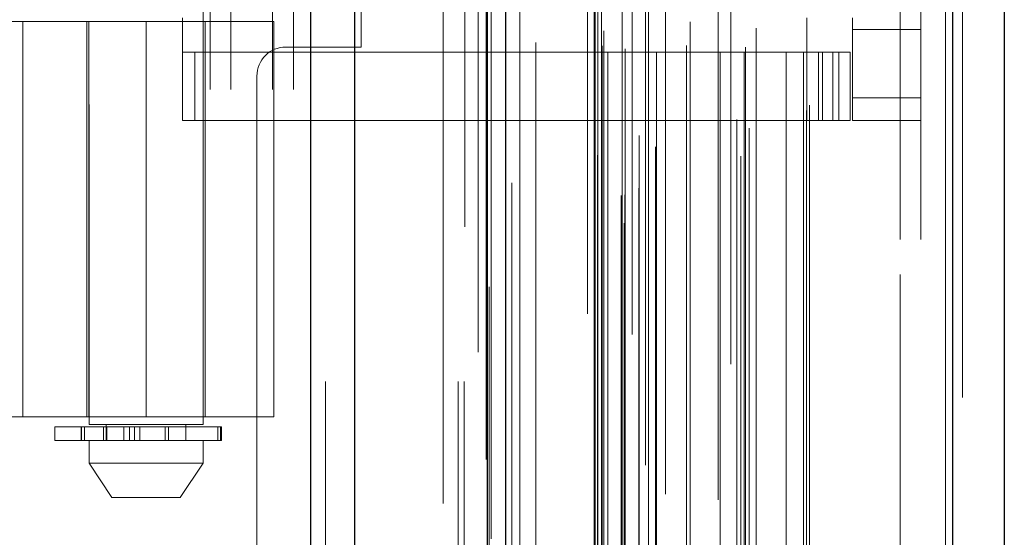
# Model space of a CAD drawing. Header units: inches. Extents: x 0.2 to 10.8, y 0.2 to 8.2.
# Tile 37 of 127: x 1.9275 to 2.0692, y 4.0766 to 4.1511. Entities that reach past the tile are written whole.
import ezdxf

# ---------------------------------------------------------------- set-up
doc = ezdxf.new("R2010")
doc.units = ezdxf.units.IN
doc.header["$MEASUREMENT"] = 0
doc.linetypes.add('HIDDEN', pattern=[0.07500000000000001, 0.05, -0.025])

msp = doc.modelspace()

# ---------------------------------------------------------------- linework, layer by layer
at = {"color": 7, "linetype": 'Continuous', "lineweight": 25}
for p, q in [((1.969385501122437, 2.999052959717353), (1.969385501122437, 5.444882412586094)), ((1.975749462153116, 2.999052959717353), (1.975749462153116, 5.443702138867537)), ((1.994825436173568, 2.999052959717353), (1.994825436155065, 5.434728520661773)), ((1.997461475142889, 2.999052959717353), (1.997461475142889, 5.43446962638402)), ((2.010264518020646, 5.408765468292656), (2.010264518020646, 3.02515738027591)), ((2.061785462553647, 5.399680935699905), (2.061785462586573, 3.034241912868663)), ((2.069222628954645, 5.396735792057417), (2.069222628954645, 3.037187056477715))]:
    msp.add_line(p, q, dxfattribs=at)
at = {"color": 7, "linetype": 'HIDDEN', "lineweight": 18}
for p, q in [((1.969385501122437, 5.444882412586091), (1.969385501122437, 2.999052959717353)), ((1.969385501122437, 5.444882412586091), (1.969385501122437, 2.999052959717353)), ((1.969385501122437, 2.999052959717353), (1.969385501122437, 5.444882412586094)), ((1.971506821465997, 2.999052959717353), (1.971506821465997, 5.443702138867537)), ((1.971506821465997, 2.999052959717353), (1.971506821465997, 5.443702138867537)), ((1.975749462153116, 2.999052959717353), (1.975749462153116, 5.443702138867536)), ((1.990582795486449, 2.999052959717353), (1.990582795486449, 5.434728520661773)), ((1.990582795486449, 2.999052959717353), (1.990582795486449, 5.434728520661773)), ((1.991461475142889, 2.999052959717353), (1.991461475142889, 5.43446962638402)), ((1.994825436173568, 2.999052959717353), (1.994825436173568, 5.434728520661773)), ((1.995079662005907, 3.012687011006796), (1.995079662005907, 5.42123583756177)), ((2.014490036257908, 3.021823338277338), (2.014490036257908, 5.412099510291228)), ((2.014490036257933, 3.021823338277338), (2.014490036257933, 5.412099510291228)), ((2.009222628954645, 5.408765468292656), (2.009222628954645, 3.02515738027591)), ((2.014064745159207, 3.025827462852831), (2.014064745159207, 5.408095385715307)), ((2.014574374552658, 3.025917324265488), (2.014574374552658, 5.408005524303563)), ((1.998334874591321, 3.027645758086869), (1.998334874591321, 5.406282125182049)), ((2.016627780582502, 3.026891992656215), (2.016627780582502, 5.40703085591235)), ((2.015635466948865, 5.405785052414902), (2.015635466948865, 3.028146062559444)), ((2.01018902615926, 3.030641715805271), (2.01018902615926, 5.403281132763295)), ((2.010162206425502, 5.403071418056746), (2.010162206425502, 3.030851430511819)), ((2.01064054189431, 3.03160536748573), (2.01064054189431, 5.402317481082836)), ((2.010640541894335, 3.03160536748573), (2.010640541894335, 5.402317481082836)), ((2.03130234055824, 3.031455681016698), (2.03130234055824, 5.402467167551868)), ((2.019025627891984, 3.032800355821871), (2.019025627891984, 5.401128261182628)), ((2.029870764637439, 5.401543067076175), (2.029870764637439, 3.032383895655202)), ((2.01665879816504, 3.034439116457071), (2.01665879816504, 5.399483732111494)), ((2.060743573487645, 5.399680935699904), (2.060743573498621, 3.034241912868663)), ((2.060743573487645, 3.034241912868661), (2.060743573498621, 5.399680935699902)), ((2.061785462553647, 3.034241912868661), (2.061785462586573, 5.399680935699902)), ((2.032482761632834, 3.035488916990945), (2.032482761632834, 5.398437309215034)), ((2.030718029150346, 3.036758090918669), (2.030718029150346, 5.397164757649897)), ((2.063222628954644, 5.396735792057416), (2.063222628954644, 3.037187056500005)), ((2.001771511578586, 3.038918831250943), (2.001771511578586, 5.39500430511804)), ((2.040734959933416, 3.038060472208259), (2.040734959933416, 5.395862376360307)), ((2.041167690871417, 3.038791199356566), (2.041167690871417, 5.395131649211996)), ((2.01131149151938, 3.047341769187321), (2.01131149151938, 5.386581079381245)), ((2.011311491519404, 3.047341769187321), (2.011311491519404, 5.386581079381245)), ((2.01215452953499, 3.046508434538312), (2.01215452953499, 5.387414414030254)), ((2.012154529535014, 3.046508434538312), (2.012154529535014, 5.387414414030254)), ((2.014228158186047, 5.387414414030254), (2.014228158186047, 3.046508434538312)), ((2.014228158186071, 3.046508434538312), (2.014228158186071, 5.387414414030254)), ((2.014644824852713, 3.046925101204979), (2.014644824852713, 5.386997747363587)), ((2.01756149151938, 5.386997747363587), (2.01756149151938, 3.046925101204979)), ((2.017978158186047, 3.046508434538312), (2.017978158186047, 5.387414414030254)), ((2.017978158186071, 5.387414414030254), (2.017978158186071, 3.046508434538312)), ((2.019151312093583, 3.046508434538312), (2.019151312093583, 5.387414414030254)), ((2.02344987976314, 3.047425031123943), (2.02344987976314, 5.386539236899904)), ((2.028321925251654, 3.046508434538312), (2.028321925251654, 5.387414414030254)), ((2.031766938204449, 3.046508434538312), (2.031766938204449, 5.387414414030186)), ((2.031979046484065, 3.047172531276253), (2.031979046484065, 5.38675325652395)), ((2.037801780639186, 3.046508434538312), (2.037801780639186, 5.387414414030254)), ((2.040334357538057, 3.046508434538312), (2.040334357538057, 5.387414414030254)), ((2.040334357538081, 3.046508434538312), (2.040334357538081, 5.387414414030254)), ((2.011555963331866, 3.049503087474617), (2.011555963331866, 5.384419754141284)), ((2.033493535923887, 3.049874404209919), (2.033493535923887, 5.384048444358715)), ((2.02044222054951, 5.382848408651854), (2.02044222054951, 3.051060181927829)), ((2.023997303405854, 3.050803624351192), (2.023997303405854, 5.383119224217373)), ((2.023997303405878, 3.050803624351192), (2.023997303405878, 5.383119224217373)), ((2.028053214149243, 5.382019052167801), (2.028053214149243, 3.051905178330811)), ((2.010693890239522, 3.054194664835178), (2.010693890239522, 5.379728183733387)), ((2.010693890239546, 3.054194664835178), (2.010693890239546, 5.379728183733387)), ((2.011241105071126, 3.053421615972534), (2.011241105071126, 5.380501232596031)), ((2.011241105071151, 3.053421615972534), (2.011241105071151, 5.380501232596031)), ((1.995368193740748, 5.376411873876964), (1.995368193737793, 3.057520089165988)), ((1.999501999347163, 3.058285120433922), (1.999501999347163, 5.375637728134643)), ((1.988461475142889, 3.081469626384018), (1.988461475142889, 5.352386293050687)), ((1.988461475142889, 3.081469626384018), (1.988461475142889, 5.352386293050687)), ((1.988461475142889, 3.08146962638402), (1.988461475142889, 5.352386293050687)), ((1.988461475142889, 3.08146962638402), (1.988461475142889, 5.352386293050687)), ((2.054222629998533, 3.119503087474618), (2.054222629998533, 5.314419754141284)), ((2.054222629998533, 3.119503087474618), (2.054222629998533, 5.314419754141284)), ((2.054222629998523, 5.31441975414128), (2.054222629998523, 3.119503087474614)), ((2.054222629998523, 5.31441975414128), (2.054222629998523, 3.119503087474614)), ((2.057222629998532, 3.119503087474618), (2.057222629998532, 5.314419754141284)), ((1.954878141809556, 3.941052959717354), (1.954878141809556, 4.492886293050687)), ((1.954878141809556, 3.941052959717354), (1.954878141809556, 4.492886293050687)), ((1.957878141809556, 3.941052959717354), (1.957878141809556, 4.492886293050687)), ((1.963878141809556, 3.941052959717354), (1.963878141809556, 4.492886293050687)), ((1.966878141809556, 3.941052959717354), (1.966878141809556, 4.492886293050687)), ((1.966878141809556, 3.941052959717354), (1.966878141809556, 4.492886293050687)), ((1.937471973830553, 4.338907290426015), (1.937471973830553, 4.092844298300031)), ((1.953876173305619, 4.092844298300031), (1.953876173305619, 4.338907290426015)), ((1.976628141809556, 4.147177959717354), (1.976628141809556, 4.286761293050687)), ((1.926286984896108, 4.150869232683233), (1.945674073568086, 4.150869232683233)), ((1.927927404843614, 4.093946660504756), (1.927927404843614, 4.150869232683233)), ((1.937143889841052, 4.150869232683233), (1.937143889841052, 4.093946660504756)), ((1.937434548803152, 4.150869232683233), (1.937434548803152, 4.093946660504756)), ((1.945674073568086, 4.150869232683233), (1.945674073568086, 4.093946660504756)), ((1.945674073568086, 4.150869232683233), (1.96404677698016, 4.150869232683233)), ((1.945674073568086, 4.093946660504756), (1.945674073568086, 4.150869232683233)), ((1.950923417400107, 4.136597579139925), (1.950923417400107, 4.151361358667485)), ((1.95420425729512, 4.093946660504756), (1.95420425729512, 4.150869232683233)), ((1.96404677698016, 4.093946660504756), (1.96404677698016, 4.150869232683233)), ((2.040818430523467, 4.136597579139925), (2.040818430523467, 4.151361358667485)), ((2.047380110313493, 4.149720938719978), (2.047380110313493, 4.151361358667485)), ((2.057222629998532, 4.149720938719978), (2.047380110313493, 4.149720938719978)), ((2.047380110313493, 4.149720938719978), (2.047380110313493, 4.139878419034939)), ((2.040818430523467, 4.146440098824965), (1.950923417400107, 4.146440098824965)), ((1.952716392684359, 4.136597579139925), (1.952716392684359, 4.146440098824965)), ((1.965794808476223, 4.147177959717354), (1.976628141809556, 4.147177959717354)), ((2.040818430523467, 4.146440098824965), (2.042458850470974, 4.146440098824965)), ((2.042458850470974, 4.146440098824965), (2.042458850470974, 4.136597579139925)), ((2.042458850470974, 4.146440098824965), (2.045411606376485, 4.146440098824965)), ((2.04307002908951, 4.136597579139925), (2.04307002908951, 4.146440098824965)), ((2.044557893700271, 4.136597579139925), (2.044557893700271, 4.146440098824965)), ((2.045411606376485, 4.136597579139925), (2.045411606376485, 4.146440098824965)), ((2.045411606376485, 4.146440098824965), (2.047052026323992, 4.146440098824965)), ((2.045411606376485, 4.136597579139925), (2.045411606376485, 4.146440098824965)), ((2.047052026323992, 4.136597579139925), (2.047052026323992, 4.146440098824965)), ((1.961628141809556, 4.143011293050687), (1.961628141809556, 3.546677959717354)), ((2.057222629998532, 4.139878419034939), (2.047380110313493, 4.139878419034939)), ((2.047380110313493, 4.136597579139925), (2.047380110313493, 4.139878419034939)), ((2.057222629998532, 4.139878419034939), (2.047380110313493, 4.139878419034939)), ((2.040818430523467, 4.136597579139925), (1.950923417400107, 4.136597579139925)), ((2.042458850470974, 4.136597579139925), (2.040818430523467, 4.136597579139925)), ((2.045411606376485, 4.136597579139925), (2.042458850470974, 4.136597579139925)), ((2.047052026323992, 4.136597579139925), (2.045411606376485, 4.136597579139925)), ((2.057222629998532, 4.136597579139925), (2.047380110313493, 4.136597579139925)), ((1.876776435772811, 4.093946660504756), (1.945674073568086, 4.093946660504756)), ((1.96404677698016, 4.093946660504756), (1.945674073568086, 4.093946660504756)), ((1.932550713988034, 4.09251621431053), (1.956389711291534, 4.09251621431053)), ((1.932550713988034, 4.09251621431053), (1.932550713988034, 4.090547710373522)), ((1.936337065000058, 4.09251621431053), (1.936337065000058, 4.090547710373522)), ((1.936373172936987, 4.09251621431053), (1.936373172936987, 4.090547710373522)), ((1.936373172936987, 4.090547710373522), (1.936373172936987, 4.09251621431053)), ((1.93682340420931, 4.090547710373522), (1.93682340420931, 4.09251621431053)), ((1.93682340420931, 4.09251621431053), (1.93682340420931, 4.090547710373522)), ((1.945674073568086, 4.092844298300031), (1.937471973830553, 4.092844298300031)), ((1.939527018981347, 4.09251621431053), (1.939527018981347, 4.090547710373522)), ((1.939527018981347, 4.090547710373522), (1.939527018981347, 4.09251621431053)), ((1.939932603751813, 4.092844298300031), (1.939932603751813, 4.090547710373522)), ((1.939932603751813, 4.09251621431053), (1.939932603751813, 4.090547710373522)), ((1.940005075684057, 4.090547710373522), (1.940005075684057, 4.09251621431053)), ((1.940005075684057, 4.09251621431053), (1.940005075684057, 4.090547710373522)), ((1.940013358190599, 4.090547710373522), (1.940013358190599, 4.09251621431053)), ((1.942454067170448, 4.090547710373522), (1.942454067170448, 4.09251621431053)), ((1.942454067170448, 4.09251621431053), (1.942454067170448, 4.090547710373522)), ((1.943302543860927, 4.09251621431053), (1.943302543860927, 4.090547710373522)), ((1.943302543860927, 4.090547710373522), (1.943302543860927, 4.09251621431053)), ((1.94402697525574, 4.090547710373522), (1.94402697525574, 4.09251621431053)), ((1.94402697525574, 4.09251621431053), (1.94402697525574, 4.090547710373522)), ((1.944764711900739, 4.09251621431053), (1.944764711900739, 4.090547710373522)), ((1.944764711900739, 4.090547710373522), (1.944764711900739, 4.09251621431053)), ((1.953876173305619, 4.092844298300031), (1.945674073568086, 4.092844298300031)), ((1.948422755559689, 4.090547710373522), (1.948422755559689, 4.09251621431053)), ((1.94842275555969, 4.09251621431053), (1.94842275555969, 4.090547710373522)), ((1.94887914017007, 4.09251621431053), (1.94887914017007, 4.090547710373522)), ((1.94887914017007, 4.090547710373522), (1.94887914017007, 4.09251621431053)), ((1.951415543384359, 4.090547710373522), (1.951415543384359, 4.092844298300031)), ((1.955996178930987, 4.090547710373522), (1.955996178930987, 4.09251621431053)), ((1.955996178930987, 4.09251621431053), (1.955996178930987, 4.090547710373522)), ((1.956389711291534, 4.090547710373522), (1.956389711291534, 4.09251621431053)), ((1.956389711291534, 4.09251621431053), (1.956389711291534, 4.090547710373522)), ((1.956389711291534, 4.09251621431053), (1.956510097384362, 4.09251621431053)), ((1.956510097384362, 4.090547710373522), (1.956510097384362, 4.09251621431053)), ((1.956389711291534, 4.090547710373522), (1.932550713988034, 4.090547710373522)), ((1.937471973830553, 4.090547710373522), (1.937471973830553, 4.087266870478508)), ((1.953876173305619, 4.087266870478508), (1.953876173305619, 4.090547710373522)), ((1.956510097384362, 4.090547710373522), (1.956389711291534, 4.090547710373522)), ((1.937471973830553, 4.087266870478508), (1.945674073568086, 4.087266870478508)), ((1.937471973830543, 4.087266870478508), (1.940752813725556, 4.082345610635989)), ((1.945674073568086, 4.087266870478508), (1.953876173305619, 4.087266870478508)), ((1.950595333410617, 4.082345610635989), (1.95387617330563, 4.087266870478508)), ((1.940752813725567, 4.082345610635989), (1.945674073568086, 4.082345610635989)), ((1.945674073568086, 4.082345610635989), (1.950595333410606, 4.082345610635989))]:
    msp.add_line(p, q, dxfattribs=at)
at = {"color": 7, "linetype": 'HIDDEN', "lineweight": 18, "flags": 128}
for points in [[(1.991572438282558, 5.421292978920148), (1.991572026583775, 4.226481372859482), (1.991572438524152, 3.012141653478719)], [(1.993472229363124, 5.403252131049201), (1.99347211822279, 4.265672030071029), (1.993472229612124, 3.030672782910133)], [(1.994643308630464, 5.387795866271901), (1.994642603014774, 4.191929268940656), (1.994643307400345, 3.046144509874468)], [(1.994643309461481, 5.387794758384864), (1.994642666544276, 4.265679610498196), (1.994643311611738, 3.04612764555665)], [(2.001759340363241, 3.04783180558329), (2.001759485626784, 4.207423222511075), (2.001759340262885, 5.386089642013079)]]:
    msp.add_lwpolyline(points, dxfattribs=at)
at = {"color": 7, "linetype": 'HIDDEN', "lineweight": 18}
msp.add_arc((1.965794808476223, 4.143011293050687), 0.004166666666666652, 90, 180, dxfattribs=at)

doc.saveas('drawing.dxf')
